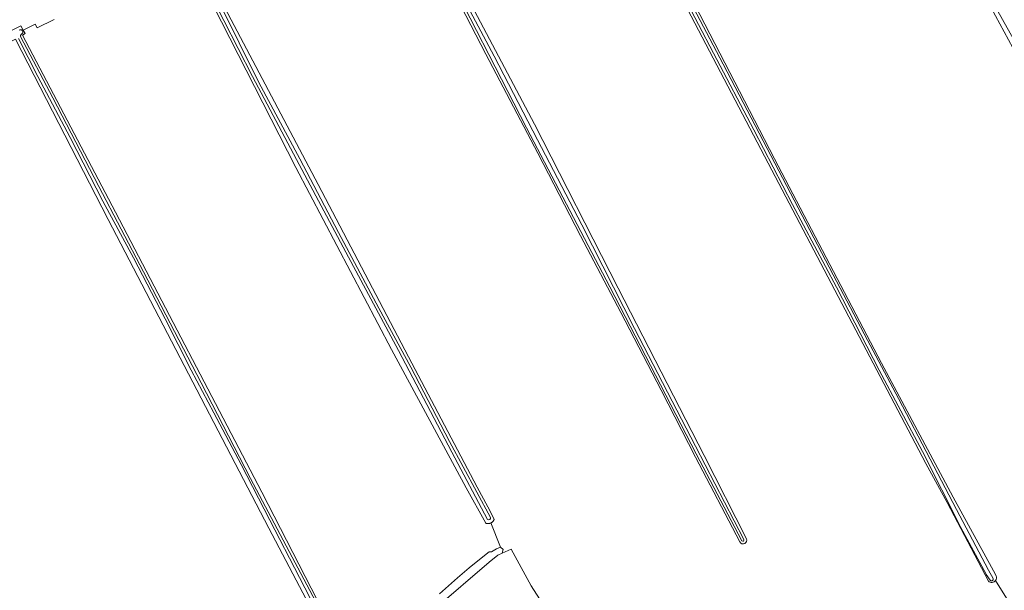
# Model space of a CAD drawing. Extents: x 199200 to 204075, y 460125 to 464703.
# Tile 162 of 174: x 202484 to 202786, y 464321 to 464495. Entities that reach past the tile are written whole.
import ezdxf

# ---------------------------------------------------------------- set-up
doc = ezdxf.new("R2010")
doc.units = 0
for name, color, linetype, lineweight in [('B-WE-GR-GRAS-GV', 60, 'Continuous', 13), ('B-WE-OG-TERREIN_ERF-GV', 7, 'Continuous', 18), ('B-WE-OG-WATER_SLOOT-GV', 120, 'Continuous', 18)]:
    doc.layers.add(name, color=color, linetype=linetype, lineweight=lineweight)

msp = doc.modelspace()

# ---------------------------------------------------------------- linework, layer by layer
at = {"layer": 'B-WE-GR-GRAS-GV', "flags": 128}
for points in [[(202768.233, 464347.664), (202761.736, 464359.575), (202713.445, 464451.392), (202665.338, 464543.287), (202652.547, 464569.04), (202648.786, 464575.519)], [(202669.599, 464560.929), (202665.628, 464557.074), (202666.1, 464555.925), (202663.663, 464551.876), (202668.524, 464542.071), (202669.755, 464540.088), (202692.53, 464496.832), (202715.388, 464452.715), (202748.169, 464390.281), (202770.048, 464349.318), (202782.399, 464326.787), (202783.205, 464325.29)], [(202704.801, 464335.634), (202691.25, 464361.605), (202680.718, 464382.032), (202668.358, 464405.734), (202656.092, 464429.176), (202642.997, 464454.512), (202627.089, 464484.721), (202613.31, 464511.418), (202600.591, 464537.183), (202594.551, 464548.539)], [(202595.842, 464550.062), (202606.311, 464530.811), (202642.01, 464463.33), (202667.583, 464413.219), (202693.895, 464362.073), (202706.847, 464336.64)], [(202612.897, 464319.798), (202618.429, 464324.653), (202622.018, 464327.727), (202624.694, 464329.864), (202628.153, 464332.596), (202628.803, 464332.646), (202630.345, 464333.559), (202631.621, 464334.037), (202628.651, 464341.451), (202628.608, 464341.43), (202628.526, 464341.394), (202628.443, 464341.362), (202628.359, 464341.334), (202628.273, 464341.309), (202628.187, 464341.289), (202628.099, 464341.272), (202628.011, 464341.259), (202627.923, 464341.251), (202627.834, 464341.246), (202627.745, 464341.245), (202627.656, 464341.248), (202627.567, 464341.255), (202627.479, 464341.267), (202627.391, 464341.282), (202627.304, 464341.301), (202627.218, 464341.324), (202627.134, 464341.35), (202627.05, 464341.381), (202621.116, 464352.206), (202598.282, 464394.505), (202568.944, 464450.129), (202536.161, 464514.42)], [(202789.616, 464484.18), (202775.048, 464511.248)], [(202547.281, 464498.879), (202575.778, 464444.918), (202603.468, 464392.242), (202624.459, 464352.398), (202627.705, 464346.398), (202629.662, 464342.636), (202629.634, 464342.553), (202629.602, 464342.47), (202629.566, 464342.388), (202629.527, 464342.308), (202629.484, 464342.23), (202629.437, 464342.154), (202629.388, 464342.081), (202629.335, 464342.009), (202629.278, 464341.94), (202629.219, 464341.874), (202629.157, 464341.81), (202629.092, 464341.749), (202629.024, 464341.692), (202628.954, 464341.637), (202628.882, 464341.585), (202628.807, 464341.537), (202628.73, 464341.492), (202628.651, 464341.451), (202631.621, 464334.037), (202632.359, 464333.331), (202632.049, 464332.178), (202634.835, 464333.395), (202640.964, 464322.215), (202665.108, 464284.644)], [(202495.03, 464495.359), (202489.861, 464492.72), (202489.262, 464493.872), (202485.577, 464492.007), (202486.115, 464491.033), (202485.349, 464490.498), (202513.843, 464436.447), (202558.609, 464350.847), (202586.94, 464295.792)], [(202582.644, 464298.166), (202560.728, 464339.886), (202511.524, 464434.165), (202483.21, 464489.309)], [(202780.822, 464323.675), (202768.233, 464347.664)], [(202786.425, 464318.479), (202783.041, 464323.877)], [(202783.041, 464323.877), (202786.425, 464318.479)]]:
    msp.add_lwpolyline(points, dxfattribs=at)
at = {"layer": 'B-WE-GR-GRAS-GV'}
for points in [[(202706.847, 464336.64, -0.9348853), (202704.801, 464335.634)], [(202783.205, 464325.29, -0.2579958), (202783.041, 464323.877)], [(202783.041, 464323.877, -0.4585369), (202780.822, 464323.675)]]:
    msp.add_lwpolyline(points, format="xyb", dxfattribs=at)
at = {"layer": 'B-WE-OG-TERREIN_ERF-GV', "flags": 128}
msp.add_lwpolyline([(202665.108, 464284.644), (202640.964, 464322.215), (202634.835, 464333.395), (202632.049, 464332.178), (202630.721, 464331.598), (202628.126, 464329.453), (202611.536, 464315.189)], dxfattribs=at)
at = {"layer": 'B-WE-OG-WATER_SLOOT-GV', "flags": 128}
for points in [[(202783.205, 464325.29), (202782.399, 464326.787), (202770.048, 464349.318), (202748.169, 464390.281), (202715.388, 464452.715), (202692.53, 464496.832), (202669.755, 464540.088), (202668.524, 464542.071), (202663.663, 464551.876), (202666.1, 464555.925), (202665.628, 464557.074), (202664.51, 464558.458), (202661.638, 464555.961), (202649.8, 464579.837), (202622.25, 464633.464), (202620.755, 464637.098)], [(202842.425, 464388.96), (202824.62, 464421.654), (202805.52, 464456.904), (202788.376, 464489.475), (202773.058, 464517.051), (202756.115, 464548.623), (202739.613, 464579.328), (202733.524, 464590.485), (202727.029, 464602.69)], [(202727.029, 464602.69), (202733.524, 464590.485), (202739.613, 464579.328), (202756.115, 464548.623), (202773.058, 464517.051), (202788.376, 464489.475), (202805.52, 464456.904), (202824.62, 464421.654), (202842.425, 464388.96), (202852.837, 464369.426)], [(202781.335, 464323.998), (202780.199, 464325.733), (202780.163, 464325.793), (202772.406, 464340.013), (202760.667, 464363.285), (202747.472, 464388.165), (202734.334, 464413.463), (202720.957, 464438.811), (202709.108, 464461.614), (202696.736, 464485.014), (202682.923, 464511.437), (202669.009, 464537.734), (202659.207, 464556.806), (202649.272, 464576.073)], [(202649.272, 464576.073), (202659.207, 464556.806), (202669.009, 464537.734), (202682.923, 464511.437), (202696.736, 464485.014), (202709.108, 464461.614), (202720.957, 464438.811), (202734.334, 464413.463), (202747.472, 464388.165), (202760.667, 464363.285), (202772.406, 464340.013), (202780.163, 464325.793), (202780.199, 464325.733), (202781.335, 464323.998)], [(202652.547, 464569.04), (202665.338, 464543.287), (202713.445, 464451.392), (202761.736, 464359.575), (202768.233, 464347.664), (202780.822, 464323.675)], [(202663.278, 464551.829), (202665.767, 464545.888), (202677.579, 464523.169), (202688.57, 464502.829), (202699.742, 464481.648), (202711.93, 464458.215), (202722.69, 464437.789), (202733.318, 464417.28), (202743.888, 464397.322), (202753.32, 464379.482), (202763.073, 464360.99), (202771.079, 464345.541), (202780.859, 464327.048), (202782.289, 464324.43)], [(202782.289, 464324.43), (202780.859, 464327.048), (202771.079, 464345.541), (202763.073, 464360.99), (202753.32, 464379.482), (202743.888, 464397.322), (202733.318, 464417.28), (202722.69, 464437.789), (202711.93, 464458.215), (202699.742, 464481.648), (202688.57, 464502.829), (202677.579, 464523.169), (202665.767, 464545.888), (202663.278, 464551.829)], [(202705.447, 464335.953), (202691.456, 464362.59), (202664.996, 464413.589), (202639.571, 464462.222), (202612.667, 464514.477), (202603.718, 464531.886), (202598.749, 464541.679), (202594.409, 464549.681)], [(202594.409, 464549.681), (202598.749, 464541.679), (202603.718, 464531.886), (202612.667, 464514.477), (202639.571, 464462.222), (202664.996, 464413.589), (202691.456, 464362.59), (202705.447, 464335.953)], [(202594.551, 464548.539), (202600.591, 464537.183), (202613.31, 464511.418), (202627.089, 464484.721), (202642.997, 464454.512), (202656.092, 464429.176), (202668.358, 464405.734), (202680.718, 464382.032), (202691.25, 464361.605), (202704.801, 464335.634)], [(202594.941, 464550.613), (202602.462, 464536.063), (202616.582, 464508.687), (202629.62, 464484.121), (202642.853, 464458.515), (202656.425, 464432.556), (202672.524, 464400.92), (202691.261, 464364.915), (202706.046, 464336.35)], [(202706.046, 464336.35), (202691.261, 464364.915), (202672.524, 464400.92), (202656.425, 464432.556), (202642.853, 464458.515), (202629.62, 464484.121), (202616.582, 464508.687), (202602.462, 464536.063), (202594.941, 464550.613)], [(202706.847, 464336.64), (202693.895, 464362.073), (202667.583, 464413.219), (202642.01, 464463.33), (202606.311, 464530.811), (202595.842, 464550.062)], [(202627.641, 464342.516), (202616.691, 464363.064), (202600.327, 464394.184), (202584.212, 464424.212), (202569.147, 464452.574), (202555.746, 464477.918), (202542.604, 464503.68), (202536.444, 464515.495)], [(202536.444, 464515.495), (202542.604, 464503.68), (202555.746, 464477.918), (202569.147, 464452.574), (202584.212, 464424.212), (202600.327, 464394.184), (202616.691, 464363.064), (202627.641, 464342.516)], [(202537.629, 464516.726), (202538.194, 464515.629), (202545.639, 464500.261), (202557.632, 464476.108), (202570.172, 464452.76), (202581.993, 464430.227), (202594.364, 464407.122), (202604.196, 464389.079), (202616.005, 464366.384), (202628.497, 464343.108)], [(202628.497, 464343.108), (202616.005, 464366.384), (202604.196, 464389.079), (202594.364, 464407.122), (202581.993, 464430.227), (202570.172, 464452.76), (202557.632, 464476.108), (202545.639, 464500.261), (202538.194, 464515.629), (202537.629, 464516.726)], [(202536.161, 464514.42), (202568.944, 464450.129), (202598.282, 464394.505), (202621.116, 464352.206), (202627.05, 464341.381), (202627.134, 464341.35), (202627.218, 464341.324), (202627.304, 464341.301), (202627.391, 464341.282), (202627.479, 464341.267), (202627.567, 464341.255), (202627.656, 464341.248), (202627.745, 464341.245), (202627.834, 464341.246), (202627.923, 464341.251), (202628.011, 464341.259), (202628.099, 464341.272), (202628.187, 464341.289), (202628.273, 464341.309), (202628.359, 464341.334), (202628.443, 464341.362), (202628.526, 464341.394), (202628.608, 464341.43), (202628.651, 464341.451), (202628.73, 464341.492), (202628.807, 464341.537), (202628.882, 464341.585), (202628.954, 464341.637), (202629.024, 464341.692), (202629.092, 464341.749), (202629.157, 464341.81), (202629.219, 464341.874), (202629.278, 464341.94), (202629.335, 464342.009), (202629.388, 464342.081), (202629.437, 464342.154), (202629.484, 464342.23), (202629.527, 464342.308), (202629.566, 464342.388), (202629.602, 464342.47), (202629.634, 464342.553), (202629.662, 464342.636), (202627.705, 464346.398), (202624.459, 464352.398), (202603.468, 464392.242), (202575.778, 464444.918), (202547.281, 464498.879)], [(202775.048, 464511.248), (202789.616, 464484.18)], [(202485.28, 464491.026), (202484.911, 464490.746)], [(202484.911, 464490.746), (202485.28, 464491.026)], [(202584.712, 464296.768), (202578.449, 464308.631), (202570.117, 464324.821), (202560.961, 464342.27), (202552.219, 464359.337), (202543.926, 464375.102), (202536.94, 464388.105), (202529.031, 464403.863), (202519.272, 464422.466), (202509.945, 464439.84), (202499.948, 464459.212), (202490.025, 464477.899), (202484.078, 464489.481)], [(202484.078, 464489.481), (202490.025, 464477.899), (202499.948, 464459.212), (202509.945, 464439.84), (202519.272, 464422.466), (202529.031, 464403.863), (202536.94, 464388.105), (202543.926, 464375.102), (202552.219, 464359.337), (202560.961, 464342.27), (202570.117, 464324.821), (202578.449, 464308.631), (202584.712, 464296.768)], [(202484.7, 464490.08), (202494.586, 464471.395), (202508.667, 464444.255), (202522.376, 464418.168), (202540.023, 464384.268), (202555.138, 464355.045), (202574.124, 464319.09), (202585.612, 464297.367)], [(202585.612, 464297.367), (202574.124, 464319.09), (202555.138, 464355.045), (202540.023, 464384.268), (202522.376, 464418.168), (202508.667, 464444.255), (202494.586, 464471.395), (202484.7, 464490.08)], [(202611.536, 464315.189), (202628.126, 464329.453), (202630.721, 464331.598), (202632.049, 464332.178), (202632.359, 464333.331), (202631.621, 464334.037), (202630.345, 464333.559), (202628.803, 464332.646), (202628.153, 464332.596), (202624.694, 464329.864), (202622.018, 464327.727), (202618.429, 464324.653), (202612.897, 464319.798)]]:
    msp.add_lwpolyline(points, dxfattribs=at)
msp.add_lwpolyline([(202585.746, 464295.036), (202586.94, 464295.792), (202558.609, 464350.847), (202513.843, 464436.447), (202485.349, 464490.498), (202486.115, 464491.033), (202485.577, 464492.007), (202484.798, 464493.416), (202461.279, 464481.478), (202462.013, 464480.262), (202462.746, 464479.046), (202483.21, 464489.309), (202511.524, 464434.165), (202560.728, 464339.886), (202582.644, 464298.166), (202584.552, 464294.279)], close=True, dxfattribs=at)
at = {"layer": 'B-WE-OG-WATER_SLOOT-GV'}
for points in [[(202484.3, 464492.073, -0.8598815), (202485.28, 464491.026)], [(202485.28, 464491.026, 0.8598815), (202484.3, 464492.073)], [(202484.911, 464490.746, 0.3101286), (202484.7, 464490.08)], [(202484.7, 464490.08, -0.3101286), (202484.911, 464490.746)], [(202628.497, 464343.108, -0.7377256), (202627.641, 464342.516)], [(202627.641, 464342.516, 0.7377256), (202628.497, 464343.108)], [(202704.801, 464335.634, 0.9348853), (202706.847, 464336.64)], [(202706.046, 464336.35, -0.8625988), (202705.447, 464335.953)], [(202705.447, 464335.953, 0.8625988), (202706.046, 464336.35)], [(202783.041, 464323.877, 0.2579958), (202783.205, 464325.29)], [(202780.822, 464323.675, 0.4585369), (202783.041, 464323.877)], [(202782.289, 464324.43, -0.8770437), (202781.335, 464323.998)], [(202781.335, 464323.998, 0.8770437), (202782.289, 464324.43)]]:
    msp.add_lwpolyline(points, format="xyb", dxfattribs=at)

doc.saveas('drawing.dxf')
